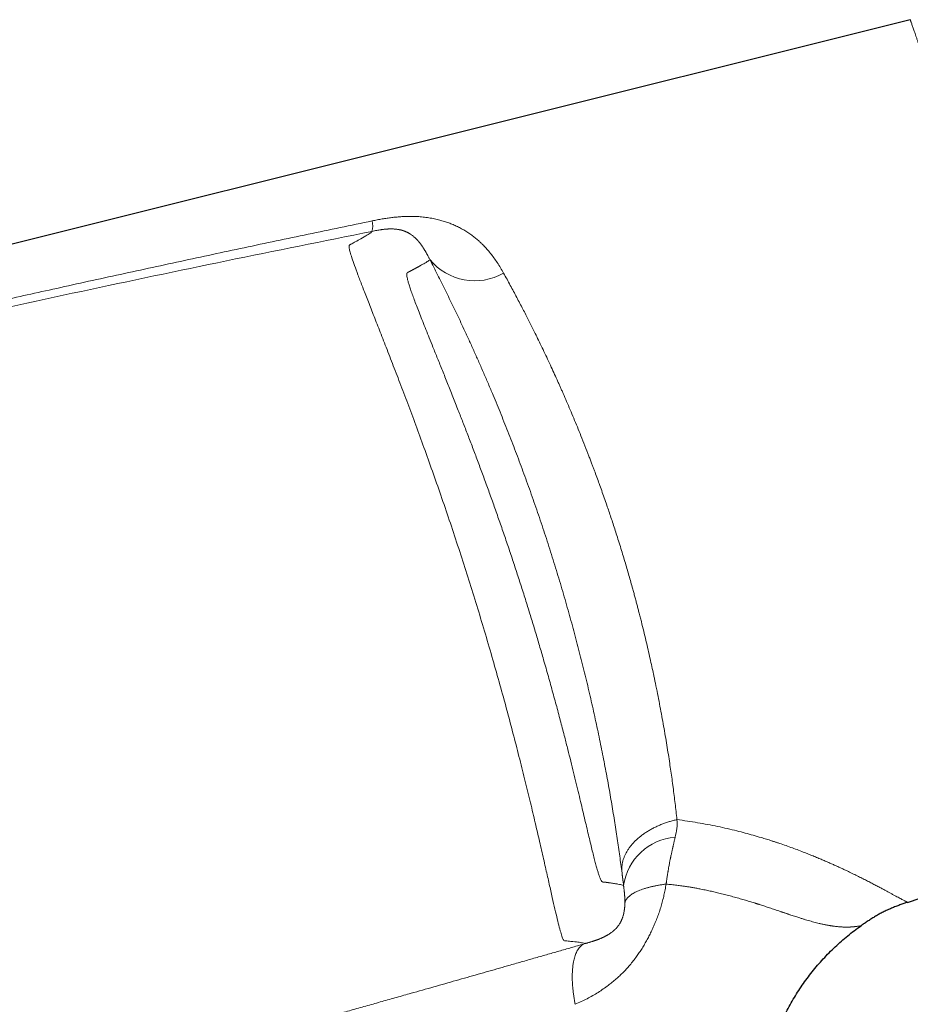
# Model space of a CAD drawing. Header units: millimetres. Extents: x 8 to 1267, y 12 to 683.
# Tile 47 of 50: x 931 to 981, y 617 to 672. Entities that reach past the tile are written whole.
import ezdxf

# ---------------------------------------------------------------- set-up
doc = ezdxf.new("R2010")
doc.units = ezdxf.units.MM

msp = doc.modelspace()

# ---------------------------------------------------------------- linework, layer by layer
at = {"color": 7, "linetype": 'Continuous', "lineweight": 30}
for p, q in [((981.077, 671.873), (910.682, 654.295)), ((980.921, 622.736), (996.147, 627.809)), ((978.3, 621.405), (978.331, 621.427))]:
    msp.add_line(p, q, dxfattribs=at)
at = {"color": 252, "linetype": 'Continuous', "lineweight": 0}
for p, q in [((951.09, 660.079), (951.082, 660.072)), ((962.943, 620.455), (962.958, 620.449))]:
    msp.add_line(p, q, dxfattribs=at)
for centre, radius, start, end in [((950.098, 660.403), 1.038, 342.3597, 15.1077), ((956.82, 660.589), 3.251, 219.6299, 299.5923), ((965.456, 627.136), 2.631, 342.8634, 4.454), ((968.214, 623.233), 3.138, 94.4469, 172.0124)]:
    msp.add_arc(centre, radius, start, end, dxfattribs=at)
for points, knots in [([(996.147, 627.809), (996.147, 627.809), (996.146, 627.81), (996.145, 627.813), (996.143, 627.82), (996.14, 627.83), (996.135, 627.844), (996.129, 627.862), (996.121, 627.885), (996.112, 627.913), (996.101, 627.945), (996.088, 627.983), (996.072, 628.028), (996.054, 628.08), (996.034, 628.14), (996.011, 628.209), (995.984, 628.287), (995.954, 628.376), (995.92, 628.475), (995.882, 628.586), (995.842, 628.704), (995.799, 628.829), (995.755, 628.96), (995.712, 629.085), (995.672, 629.203), (995.645, 629.281), (995.627, 629.334), (995.619, 629.359), (995.61, 629.384), (995.601, 629.409), (995.592, 629.435), (995.584, 629.461), (995.553, 629.55), (995.501, 629.704), (995.423, 629.933), (995.342, 630.169), (995.259, 630.412), (995.174, 630.661), (995.09, 630.909), (995.005, 631.156), (994.922, 631.4), (994.838, 631.646), (994.754, 631.893), (994.67, 632.141), (994.585, 632.388), (994.502, 632.633), (994.418, 632.878), (994.336, 633.119), (994.252, 633.366), (994.166, 633.616), (994.083, 633.861), (994.026, 634.027), (993.996, 634.115), (993.989, 634.136), (993.982, 634.157), (993.975, 634.178), (993.968, 634.199), (993.96, 634.22), (993.953, 634.241), (993.902, 634.392), (993.805, 634.676), (993.66, 635.1), (993.513, 635.53), (993.364, 635.967), (993.215, 636.405), (993.064, 636.846), (992.913, 637.288), (992.762, 637.733), (992.609, 638.18), (992.455, 638.629), (992.301, 639.08), (992.147, 639.532), (991.999, 639.966), (991.857, 640.383), (991.757, 640.675), (991.694, 640.86), (991.667, 640.938), (991.641, 641.016), (991.614, 641.094), (991.587, 641.172), (991.561, 641.25), (991.534, 641.328), (991.457, 641.555), (991.327, 641.934), (991.146, 642.466), (990.963, 643), (990.781, 643.535), (990.599, 644.068), (990.419, 644.597), (990.239, 645.123), (990.06, 645.648), (989.881, 646.172), (989.703, 646.693), (989.526, 647.213), (989.349, 647.729), (989.18, 648.222), (989.02, 648.691), (988.873, 649.12), (988.758, 649.455), (988.692, 649.648), (988.668, 649.718), (988.661, 649.737), (988.655, 649.756), (988.648, 649.775), (988.642, 649.794), (988.635, 649.813), (988.619, 649.86), (988.591, 649.94), (988.551, 650.058), (988.506, 650.19), (988.456, 650.336), (988.401, 650.496), (988.341, 650.671), (988.278, 650.856), (988.212, 651.051), (988.142, 651.255), (988.068, 651.472), (987.989, 651.703), (987.905, 651.947), (987.818, 652.204), (987.728, 652.466), (987.636, 652.734), (987.544, 653.005), (987.447, 653.287), (987.347, 653.581), (987.242, 653.886), (987.134, 654.202), (987.022, 654.53), (986.906, 654.869), (986.786, 655.218), (986.663, 655.579), (986.535, 655.95), (986.41, 656.316), (986.287, 656.676), (986.166, 657.029), (986.057, 657.346), (985.961, 657.628), (985.88, 657.863), (985.825, 658.025), (985.794, 658.114), (985.786, 658.139), (985.778, 658.163), (985.769, 658.188), (985.761, 658.213), (985.752, 658.238), (985.691, 658.416), (985.578, 658.747), (985.413, 659.227), (985.25, 659.704), (985.087, 660.179), (984.927, 660.646), (984.769, 661.107), (984.614, 661.56), (984.46, 662.009), (984.307, 662.455), (984.155, 662.898), (984.005, 663.337), (983.857, 663.769), (983.711, 664.193), (983.569, 664.61), (983.429, 665.017), (983.292, 665.417), (983.158, 665.808), (983.027, 666.189), (982.9, 666.56), (982.777, 666.92), (982.658, 667.268), (982.542, 667.604), (982.431, 667.928), (982.32, 668.252), (982.209, 668.575), (982.1, 668.894), (981.996, 669.196), (981.902, 669.471), (981.816, 669.72), (981.757, 669.89), (981.719, 670.001), (981.7, 670.057), (981.681, 670.112), (981.662, 670.166), (981.644, 670.22), (981.61, 670.319), (981.561, 670.459), (981.501, 670.634), (981.444, 670.799), (981.391, 670.954), (981.342, 671.097), (981.297, 671.228), (981.256, 671.347), (981.219, 671.454), (981.185, 671.556), (981.153, 671.649), (981.125, 671.731), (981.103, 671.794), (981.088, 671.839), (981.078, 671.868), (981.077, 671.871), (981.077, 671.873)], [0, 0, 0, 0, 0.003157, 0.006525, 0.010107, 0.013904, 0.01792, 0.022157, 0.026619, 0.030907, 0.035389, 0.040066, 0.04494, 0.050014, 0.055291, 0.060771, 0.066458, 0.072354, 0.078461, 0.084781, 0.091315, 0.097245, 0.103343, 0.109611, 0.113841, 0.118146, 0.119123, 0.120103, 0.121088, 0.122076, 0.123067, 0.124063, 0.125062, 0.133133, 0.141054, 0.148821, 0.156429, 0.163874, 0.171152, 0.177858, 0.184411, 0.190807, 0.197045, 0.203121, 0.209036, 0.214786, 0.22037, 0.225788, 0.231037, 0.236616, 0.24199, 0.246548, 0.246987, 0.247424, 0.24786, 0.248294, 0.248727, 0.249158, 0.249588, 0.250016, 0.258418, 0.266754, 0.275021, 0.283218, 0.291342, 0.299247, 0.307077, 0.31483, 0.322505, 0.330099, 0.337611, 0.345041, 0.352386, 0.35878, 0.365108, 0.366343, 0.367575, 0.368805, 0.370033, 0.371257, 0.372479, 0.373699, 0.374916, 0.383156, 0.391351, 0.399498, 0.407596, 0.415642, 0.423492, 0.431288, 0.439029, 0.446712, 0.454337, 0.461902, 0.469406, 0.476846, 0.483341, 0.489786, 0.495415, 0.497879, 0.498156, 0.498432, 0.498707, 0.498983, 0.499259, 0.499535, 0.49981, 0.501307, 0.503006, 0.504909, 0.507017, 0.509332, 0.511855, 0.514589, 0.517355, 0.52031, 0.523457, 0.526798, 0.530333, 0.534066, 0.537998, 0.54178, 0.545732, 0.549858, 0.554158, 0.558634, 0.563288, 0.568122, 0.573137, 0.578335, 0.583718, 0.589287, 0.595044, 0.600267, 0.605637, 0.611156, 0.61488, 0.618669, 0.622057, 0.62244, 0.622824, 0.623209, 0.623595, 0.623981, 0.624367, 0.624755, 0.632337, 0.639963, 0.647631, 0.655339, 0.663085, 0.670728, 0.678405, 0.686114, 0.693852, 0.701777, 0.709728, 0.717703, 0.7257, 0.733716, 0.741748, 0.749795, 0.757904, 0.766011, 0.774113, 0.782208, 0.790293, 0.798365, 0.806423, 0.814462, 0.823443, 0.832395, 0.841314, 0.850199, 0.857985, 0.86574, 0.867765, 0.869788, 0.871809, 0.873827, 0.875843, 0.877856, 0.885208, 0.892617, 0.90008, 0.907594, 0.915155, 0.922624, 0.930131, 0.937675, 0.945251, 0.954308, 0.9634, 0.972521, 0.981665, 0.990827, 1, 1, 1, 1]), ([(910.707, 651.688), (911.782, 651.943), (913.933, 652.453), (917.16, 653.208), (920.388, 653.956), (923.616, 654.696), (926.846, 655.428), (930.077, 656.153), (933.416, 656.893), (936.864, 657.649), (940.421, 658.42), (943.98, 659.181), (947.539, 659.933), (949.913, 660.427), (951.1, 660.674)], [0, 0, 0, 0, 0.080067, 0.160117, 0.240153, 0.320176, 0.400187, 0.480188, 0.56018, 0.648161, 0.736134, 0.824097, 0.912053, 1, 1, 1, 1]), ([(951.1, 660.674), (951.195, 660.693), (951.381, 660.731), (951.658, 660.78), (951.927, 660.822), (952.189, 660.857), (952.43, 660.883), (952.651, 660.902), (952.853, 660.915), (953.05, 660.922), (953.242, 660.925), (953.43, 660.922), (953.607, 660.914), (953.776, 660.902), (953.939, 660.887), (954.1, 660.867), (954.261, 660.844), (954.421, 660.816), (954.579, 660.785), (954.727, 660.751), (954.865, 660.717), (954.992, 660.681), (955.117, 660.644), (955.242, 660.603), (955.365, 660.56), (955.488, 660.513), (955.609, 660.464), (955.771, 660.394), (955.971, 660.298), (956.204, 660.17), (956.431, 660.031), (956.642, 659.885), (956.838, 659.734), (956.975, 659.618), (957.066, 659.537), (957.113, 659.494), (957.159, 659.451), (957.205, 659.407), (957.251, 659.362), (957.351, 659.261), (957.502, 659.099), (957.698, 658.865), (957.889, 658.615), (958.074, 658.348), (958.254, 658.064), (958.368, 657.864), (958.425, 657.762)], [0, 0, 0, 0, 0.027834, 0.054927, 0.081319, 0.107054, 0.13218, 0.15269, 0.172842, 0.192669, 0.212206, 0.231487, 0.250549, 0.267905, 0.285403, 0.303062, 0.320901, 0.338938, 0.357192, 0.375679, 0.390939, 0.406297, 0.421761, 0.437338, 0.453039, 0.468869, 0.484837, 0.50095, 0.53417, 0.567803, 0.601907, 0.636538, 0.667492, 0.698928, 0.707246, 0.715599, 0.723988, 0.732415, 0.740878, 0.74938, 0.788485, 0.82861, 0.869794, 0.912069, 0.955464, 1, 1, 1, 1]), ([(910.701, 651.314), (913.387, 651.941), (918.759, 653.194), (926.828, 655.003), (934.906, 656.758), (942.991, 658.459), (948.389, 659.546), (951.088, 660.089)], [0, 0, 0, 0, 0.200035, 0.400028, 0.60001, 0.799997, 1, 1, 1, 1]), ([(962.961, 620.439), (962.924, 620.452), (962.85, 620.479), (962.58, 620.52), (962.282, 620.558), (962.024, 620.576), (961.901, 620.601), (961.803, 620.59), (961.755, 620.625), (961.691, 620.777), (961.605, 621.054), (961.504, 621.436), (961.385, 621.923), (961.249, 622.5), (961.096, 623.173), (960.924, 623.939), (960.73, 624.797), (960.516, 625.74), (960.28, 626.758), (960.024, 627.846), (959.746, 629.002), (959.444, 630.223), (959.12, 631.496), (958.776, 632.809), (958.412, 634.158), (958.027, 635.54), (957.623, 636.948), (957.202, 638.368), (956.768, 639.79), (956.322, 641.208), (955.865, 642.621), (955.399, 644.023), (954.928, 645.402), (954.456, 646.749), (953.989, 648.053), (953.529, 649.309), (953.08, 650.513), (952.645, 651.661), (952.227, 652.749), (951.831, 653.769), (951.46, 654.715), (951.12, 655.582), (950.812, 656.368), (950.539, 657.071), (950.306, 657.684), (950.116, 658.202), (949.97, 658.625), (949.874, 658.935), (949.823, 659.147), (949.807, 659.276), (949.826, 659.329), (949.876, 659.352), (949.923, 659.375), (950.023, 659.429), (950.218, 659.537), (950.532, 659.71), (950.836, 659.888), (951.05, 660.03), (951.075, 660.069), (951.088, 660.089)], [0, 0, 0, 0, 0.079317, 0.158649, 0.237992, 0.262987, 0.28796, 0.295848, 0.304632, 0.313783, 0.322846, 0.331935, 0.340601, 0.349275, 0.357896, 0.366514, 0.37517, 0.383859, 0.392505, 0.401121, 0.409764, 0.41846, 0.427155, 0.435788, 0.44441, 0.453066, 0.461767, 0.470459, 0.479087, 0.487696, 0.496359, 0.505049, 0.513752, 0.52246, 0.531144, 0.539768, 0.548365, 0.557004, 0.565696, 0.574361, 0.582956, 0.591552, 0.600226, 0.608927, 0.617563, 0.626151, 0.634781, 0.643451, 0.650694, 0.657932, 0.664938, 0.671297, 0.677434, 0.683571, 0.712603, 0.76443, 0.842955, 0.92148, 1, 1, 1, 1]), ([(951.088, 660.089), (951.136, 660.098), (951.227, 660.116), (951.357, 660.141), (951.474, 660.161), (951.563, 660.175), (951.622, 660.184), (951.659, 660.189), (951.698, 660.195), (951.746, 660.201), (951.796, 660.206), (951.846, 660.211), (951.884, 660.214), (951.914, 660.217), (951.938, 660.218), (951.964, 660.22), (952.008, 660.222), (952.07, 660.225), (952.137, 660.226), (952.197, 660.225), (952.248, 660.224), (952.298, 660.222), (952.361, 660.218), (952.434, 660.211), (952.511, 660.201), (952.562, 660.193), (952.589, 660.188), (952.597, 660.186), (952.605, 660.185), (952.613, 660.183), (952.62, 660.182), (952.628, 660.18), (952.638, 660.178), (952.652, 660.175), (952.672, 660.171), (952.697, 660.165), (952.726, 660.158), (952.753, 660.151), (952.778, 660.144), (952.799, 660.138), (952.821, 660.131), (952.841, 660.125), (952.857, 660.119), (952.872, 660.114), (952.893, 660.106), (952.92, 660.096), (952.952, 660.083), (952.982, 660.07), (953.01, 660.058), (953.038, 660.044), (953.07, 660.029), (953.107, 660.009), (953.144, 659.989), (953.179, 659.968), (953.211, 659.948), (953.232, 659.935), (953.245, 659.926), (953.25, 659.923), (953.255, 659.92), (953.261, 659.916), (953.265, 659.913), (953.27, 659.909), (953.275, 659.906), (953.299, 659.89), (953.341, 659.86), (953.397, 659.815), (953.449, 659.771), (953.495, 659.729), (953.537, 659.689), (953.574, 659.652), (953.605, 659.619), (953.63, 659.592), (953.65, 659.569), (953.663, 659.555), (953.669, 659.548), (953.671, 659.546), (953.672, 659.544), (953.674, 659.542), (953.677, 659.539), (953.689, 659.524), (953.71, 659.5), (953.736, 659.467), (953.76, 659.438), (953.779, 659.413), (953.796, 659.391), (953.81, 659.373), (953.819, 659.361), (953.825, 659.352), (953.83, 659.345), (953.837, 659.335), (953.844, 659.326), (953.868, 659.291), (953.894, 659.255), (953.92, 659.215), (953.929, 659.202), (953.937, 659.189), (953.946, 659.175), (953.955, 659.161), (953.964, 659.148), (953.973, 659.133), (953.984, 659.115), (953.998, 659.093), (954.016, 659.064), (954.039, 659.026), (954.063, 658.984), (954.087, 658.943), (954.109, 658.904), (954.129, 658.868), (954.148, 658.834), (954.166, 658.8), (954.188, 658.759), (954.214, 658.711), (954.244, 658.655), (954.278, 658.589), (954.303, 658.541), (954.316, 658.516)], [0, 0, 0, 0, 0.018692, 0.03547, 0.05061, 0.064395, 0.070211, 0.074273, 0.079172, 0.085662, 0.093655, 0.099688, 0.106377, 0.109575, 0.112819, 0.116593, 0.120887, 0.132579, 0.145047, 0.153769, 0.162835, 0.172265, 0.182076, 0.199466, 0.218055, 0.235498, 0.237523, 0.239561, 0.241613, 0.24368, 0.24576, 0.247854, 0.249962, 0.254072, 0.259641, 0.266701, 0.275288, 0.285444, 0.29185, 0.298775, 0.306228, 0.313537, 0.318704, 0.323833, 0.328922, 0.34146, 0.353718, 0.365677, 0.376928, 0.38729, 0.401762, 0.417943, 0.435848, 0.453147, 0.467398, 0.480806, 0.483339, 0.485838, 0.488304, 0.490737, 0.493136, 0.495501, 0.497832, 0.500128, 0.530386, 0.558505, 0.584398, 0.607999, 0.62926, 0.648141, 0.664618, 0.67688, 0.687329, 0.69502, 0.695922, 0.696801, 0.697655, 0.698485, 0.69929, 0.70213, 0.717364, 0.730869, 0.74264, 0.752666, 0.760938, 0.768182, 0.773146, 0.774518, 0.77795, 0.781385, 0.784825, 0.788268, 0.819204, 0.823654, 0.828112, 0.832579, 0.837054, 0.841538, 0.846031, 0.850185, 0.855631, 0.862356, 0.870377, 0.882157, 0.894995, 0.904921, 0.914949, 0.925095, 0.931927, 0.93964, 0.949184, 0.959898, 0.971864, 0.985185, 1, 1, 1, 1]), ([(954.316, 658.516), (954.301, 658.501), (954.27, 658.472), (954.173, 658.405), (954.054, 658.332), (953.924, 658.255), (953.828, 658.202), (953.761, 658.164), (953.729, 658.147), (953.696, 658.129), (953.662, 658.11), (953.627, 658.091), (953.592, 658.072), (953.551, 658.05), (953.503, 658.024), (953.462, 658.003), (953.435, 657.988), (953.422, 657.981), (953.408, 657.974), (953.395, 657.967), (953.38, 657.959), (953.365, 657.951), (953.343, 657.939), (953.319, 657.926), (953.291, 657.911), (953.265, 657.897), (953.241, 657.884), (953.22, 657.873), (953.205, 657.865), (953.196, 657.86), (953.191, 657.858), (953.187, 657.855), (953.182, 657.853), (953.178, 657.851), (953.173, 657.848), (953.168, 657.845), (953.16, 657.842), (953.151, 657.837), (953.139, 657.831), (953.127, 657.825), (953.113, 657.818), (953.099, 657.811), (953.085, 657.803), (953.072, 657.795), (953.061, 657.786), (953.05, 657.775), (953.042, 657.758), (953.035, 657.734), (953.032, 657.704), (953.032, 657.669), (953.035, 657.628), (953.044, 657.558), (953.066, 657.445), (953.112, 657.268), (953.176, 657.055), (953.258, 656.808), (953.356, 656.528), (953.472, 656.215), (953.603, 655.869), (953.751, 655.488), (953.915, 655.075), (954.092, 654.631), (954.283, 654.157), (954.499, 653.621), (954.743, 653.018), (955.015, 652.343), (955.3, 651.633), (955.595, 650.891), (955.883, 650.163), (956.16, 649.453), (956.426, 648.766), (956.697, 648.058), (956.97, 647.332), (957.246, 646.591), (957.523, 645.835), (957.801, 645.066), (958.077, 644.287), (958.351, 643.499), (958.624, 642.705), (958.892, 641.906), (959.156, 641.107), (959.415, 640.306), (959.669, 639.505), (959.917, 638.707), (960.159, 637.913), (960.394, 637.126), (960.637, 636.294), (960.886, 635.422), (961.139, 634.515), (961.381, 633.627), (961.61, 632.762), (961.816, 631.971), (962, 631.249), (962.165, 630.593), (962.321, 629.96), (962.47, 629.351), (962.61, 628.768), (962.743, 628.212), (962.869, 627.684), (962.987, 627.185), (963.097, 626.717), (963.201, 626.281), (963.298, 625.879), (963.388, 625.512), (963.472, 625.18), (963.549, 624.885), (963.62, 624.626), (963.685, 624.405), (963.744, 624.221), (963.794, 624.085), (963.836, 623.989), (963.864, 623.939), (963.884, 623.913), (963.894, 623.901), (963.901, 623.895), (963.904, 623.892), (963.907, 623.889), (963.91, 623.887), (963.914, 623.884), (963.917, 623.882), (963.922, 623.878), (963.929, 623.875), (963.938, 623.871), (963.948, 623.868), (963.961, 623.866), (963.977, 623.863), (963.995, 623.861), (964.009, 623.86), (964.019, 623.86), (964.022, 623.86), (964.024, 623.86), (964.026, 623.86), (964.029, 623.859), (964.033, 623.859), (964.04, 623.859), (964.048, 623.859), (964.057, 623.858), (964.065, 623.858), (964.071, 623.858), (964.075, 623.858), (964.078, 623.857), (964.082, 623.857), (964.088, 623.857), (964.098, 623.856), (964.109, 623.854), (964.118, 623.853), (964.127, 623.851), (964.134, 623.85), (964.139, 623.848), (964.142, 623.848), (964.146, 623.847), (964.149, 623.846), (964.152, 623.845), (964.154, 623.845), (964.156, 623.844), (964.159, 623.844), (964.163, 623.843), (964.168, 623.843), (964.173, 623.842), (964.179, 623.841), (964.186, 623.841), (964.202, 623.839), (964.226, 623.836), (964.258, 623.832), (964.288, 623.828), (964.318, 623.824), (964.346, 623.82), (964.449, 623.806), (964.611, 623.783), (964.8, 623.751), (964.946, 623.721), (965.053, 623.694), (965.089, 623.677), (965.107, 623.669)], [0, 0, 0, 0, 0.046243, 0.092381, 0.138415, 0.168741, 0.199022, 0.205813, 0.212603, 0.21939, 0.226175, 0.232957, 0.239738, 0.246516, 0.255909, 0.265589, 0.267802, 0.270029, 0.27227, 0.274526, 0.276796, 0.279546, 0.282409, 0.287175, 0.291633, 0.295781, 0.299622, 0.302746, 0.305631, 0.306347, 0.307047, 0.30773, 0.308397, 0.309047, 0.309681, 0.310517, 0.311623, 0.313, 0.314647, 0.316565, 0.318648, 0.320535, 0.322836, 0.324794, 0.326412, 0.328194, 0.330313, 0.33242, 0.334515, 0.336599, 0.338672, 0.340736, 0.345902, 0.35108, 0.356283, 0.361477, 0.36666, 0.371844, 0.377005, 0.382202, 0.387448, 0.392661, 0.397892, 0.403154, 0.409454, 0.415753, 0.422071, 0.428367, 0.43464, 0.439872, 0.445135, 0.450442, 0.455748, 0.461065, 0.466403, 0.471759, 0.477103, 0.482444, 0.487823, 0.493168, 0.49849, 0.503813, 0.509141, 0.514484, 0.519796, 0.525104, 0.530419, 0.536783, 0.543129, 0.549484, 0.55582, 0.562133, 0.567387, 0.572641, 0.577908, 0.583153, 0.588389, 0.593628, 0.598869, 0.604091, 0.609306, 0.614546, 0.619759, 0.624958, 0.630173, 0.635358, 0.640526, 0.645689, 0.650858, 0.656047, 0.660214, 0.664193, 0.665955, 0.667853, 0.668298, 0.668749, 0.669208, 0.669673, 0.670146, 0.670625, 0.671111, 0.672236, 0.673614, 0.675247, 0.677133, 0.679686, 0.682593, 0.685854, 0.686773, 0.687273, 0.68744, 0.687691, 0.688024, 0.688922, 0.690141, 0.691427, 0.692945, 0.694693, 0.695426, 0.695998, 0.696556, 0.697102, 0.697636, 0.699862, 0.701836, 0.703325, 0.704779, 0.706229, 0.706798, 0.707366, 0.707934, 0.708501, 0.709068, 0.709368, 0.709731, 0.710237, 0.710885, 0.711677, 0.712611, 0.713688, 0.714908, 0.716172, 0.722105, 0.727913, 0.733596, 0.739155, 0.744588, 0.749896, 0.79994, 0.849969, 0.899987, 0.949996, 1, 1, 1, 1]), ([(954.316, 658.516), (954.387, 658.377), (954.53, 658.101), (954.746, 657.676), (954.963, 657.245), (955.181, 656.806), (955.398, 656.363), (955.616, 655.915), (955.832, 655.463), (956.05, 655.003), (956.282, 654.504), (956.529, 653.967), (956.791, 653.389), (957.052, 652.801), (957.314, 652.204), (957.575, 651.597), (957.823, 651.009), (958.058, 650.443), (958.28, 649.901), (958.499, 649.355), (958.717, 648.806), (958.931, 648.255), (959.142, 647.705), (959.349, 647.153), (959.555, 646.597), (959.76, 646.033), (959.964, 645.461), (960.167, 644.882), (960.367, 644.302), (960.563, 643.718), (960.757, 643.133), (960.948, 642.544), (961.135, 641.955), (961.318, 641.365), (961.498, 640.775), (961.674, 640.185), (961.846, 639.594), (962.014, 639.007), (962.177, 638.422), (962.336, 637.841), (962.49, 637.262), (962.641, 636.682), (962.789, 636.102), (962.933, 635.521), (963.073, 634.942), (963.209, 634.366), (963.342, 633.792), (963.47, 633.22), (963.593, 632.652), (963.713, 632.089), (963.828, 631.531), (963.939, 630.979), (964.045, 630.432), (964.147, 629.894), (964.244, 629.364), (964.337, 628.842), (964.427, 628.325), (964.513, 627.809), (964.596, 627.297), (964.676, 626.789), (964.752, 626.289), (964.824, 625.797), (964.892, 625.314), (964.958, 624.838), (964.998, 624.528), (965.018, 624.373)], [0, 0, 0, 0, 0.015846, 0.03163, 0.047359, 0.063041, 0.078683, 0.094014, 0.109321, 0.124611, 0.14, 0.158302, 0.176591, 0.194881, 0.213185, 0.231514, 0.249881, 0.265703, 0.281469, 0.297187, 0.312866, 0.328514, 0.34386, 0.359192, 0.374518, 0.389939, 0.405648, 0.421334, 0.437008, 0.452676, 0.468349, 0.484035, 0.499742, 0.515391, 0.531031, 0.546671, 0.562319, 0.577984, 0.593396, 0.608841, 0.624328, 0.639665, 0.6553, 0.670933, 0.686573, 0.702228, 0.717905, 0.733614, 0.749362, 0.765053, 0.780723, 0.796381, 0.812035, 0.827692, 0.84308, 0.858487, 0.87392, 0.889461, 0.905288, 0.92109, 0.936875, 0.95265, 0.968424, 0.984204, 1, 1, 1, 1]), ([(958.425, 657.762), (958.488, 657.649), (958.611, 657.426), (958.795, 657.088), (958.976, 656.751), (959.154, 656.417), (959.328, 656.086), (959.495, 655.765), (959.656, 655.454), (959.809, 655.153), (959.96, 654.854), (960.112, 654.549), (960.282, 654.207), (960.469, 653.823), (960.672, 653.402), (960.876, 652.97), (961.074, 652.545), (961.266, 652.129), (961.402, 651.828), (961.491, 651.629), (961.532, 651.536), (961.574, 651.443), (961.616, 651.349), (961.657, 651.255), (961.699, 651.16), (961.792, 650.949), (961.937, 650.616), (962.134, 650.157), (962.332, 649.685), (962.532, 649.202), (962.739, 648.69), (962.955, 648.149), (963.116, 647.733), (963.219, 647.466), (963.263, 647.352), (963.305, 647.241), (963.344, 647.138), (963.38, 647.042), (963.414, 646.951), (963.449, 646.858), (963.516, 646.678), (963.616, 646.407), (963.75, 646.039), (963.888, 645.656), (964.029, 645.256), (964.163, 644.872), (964.288, 644.506), (964.405, 644.16), (964.523, 643.804), (964.642, 643.44), (964.767, 643.052), (964.895, 642.646), (965.023, 642.228), (965.146, 641.821), (965.264, 641.423), (965.376, 641.035), (965.484, 640.658), (965.576, 640.328), (965.654, 640.044), (965.72, 639.804), (965.783, 639.569), (965.844, 639.339), (965.903, 639.115), (965.964, 638.879), (966.029, 638.628), (966.118, 638.274), (966.226, 637.835), (966.351, 637.315), (966.47, 636.804), (966.58, 636.321), (966.68, 635.867), (966.75, 635.543), (966.796, 635.328), (966.819, 635.218), (966.842, 635.108), (966.865, 634.999), (966.887, 634.89), (966.942, 634.626), (967.025, 634.21), (967.135, 633.646), (967.238, 633.09), (967.337, 632.544), (967.43, 632.008), (967.517, 631.482), (967.599, 630.971), (967.673, 630.488), (967.741, 630.028), (967.804, 629.582), (967.865, 629.135), (967.923, 628.686), (967.978, 628.236), (968.031, 627.786), (968.063, 627.49), (968.079, 627.341)], [0, 0, 0, 0, 0.014504, 0.028673, 0.042506, 0.056003, 0.069163, 0.081988, 0.093773, 0.10526, 0.11645, 0.127559, 0.139383, 0.154294, 0.169387, 0.184667, 0.200129, 0.213883, 0.227771, 0.230907, 0.23405, 0.237199, 0.240354, 0.243516, 0.246685, 0.249859, 0.26471, 0.279811, 0.295157, 0.310741, 0.326558, 0.344218, 0.362143, 0.365694, 0.369256, 0.372827, 0.376064, 0.378869, 0.381708, 0.384582, 0.38749, 0.39835, 0.409656, 0.421402, 0.433582, 0.446188, 0.456388, 0.466844, 0.477551, 0.488505, 0.499703, 0.51249, 0.524962, 0.537135, 0.549004, 0.560564, 0.571811, 0.58274, 0.590068, 0.597243, 0.604263, 0.611127, 0.617835, 0.624385, 0.632355, 0.640363, 0.656239, 0.671926, 0.687417, 0.702709, 0.715995, 0.72912, 0.73253, 0.735929, 0.739316, 0.742692, 0.746057, 0.749409, 0.767271, 0.785022, 0.802658, 0.820172, 0.837558, 0.854811, 0.871931, 0.888492, 0.903568, 0.918931, 0.934579, 0.950512, 0.966728, 0.983225, 1, 1, 1, 1]), ([(965.018, 624.373), (965.014, 624.42), (965.005, 624.516), (965.007, 624.661), (965.021, 624.81), (965.048, 624.962), (965.089, 625.115), (965.145, 625.27), (965.214, 625.424), (965.298, 625.579), (965.397, 625.731), (965.509, 625.882), (965.635, 626.029), (965.773, 626.171), (965.924, 626.309), (966.087, 626.442), (966.259, 626.568), (966.441, 626.686), (966.631, 626.798), (966.827, 626.901), (967.029, 626.996), (967.235, 627.082), (967.444, 627.16), (967.655, 627.229), (967.867, 627.29), (968.009, 627.324), (968.079, 627.341)], [0, 0, 0, 0, 0.038645, 0.078021, 0.118086, 0.158792, 0.200085, 0.241906, 0.28419, 0.326868, 0.369867, 0.413109, 0.456515, 0.500004, 0.543492, 0.586898, 0.63014, 0.673138, 0.715816, 0.758099, 0.79992, 0.841212, 0.881917, 0.921981, 0.961356, 1, 1, 1, 1]), ([(968.079, 627.341), (968.273, 627.315), (968.66, 627.263), (969.23, 627.172), (969.791, 627.072), (970.343, 626.962), (970.885, 626.843), (971.397, 626.72), (971.879, 626.596), (972.332, 626.471), (972.727, 626.356), (973.066, 626.253), (973.282, 626.185), (973.426, 626.138), (973.5, 626.114), (973.574, 626.09), (973.647, 626.066), (973.721, 626.041), (973.891, 625.984), (974.156, 625.893), (974.511, 625.766), (974.86, 625.636), (975.179, 625.513), (975.468, 625.397), (975.73, 625.291), (975.984, 625.186), (976.22, 625.086), (976.438, 624.992), (976.643, 624.902), (976.843, 624.813), (977.039, 624.725), (977.23, 624.637), (977.416, 624.551), (977.597, 624.465), (977.81, 624.363), (978.053, 624.245), (978.32, 624.111), (978.577, 623.982), (978.822, 623.855), (979.055, 623.734), (979.27, 623.621), (979.468, 623.516), (979.65, 623.419), (979.82, 623.327), (979.979, 623.241), (980.128, 623.16), (980.267, 623.085), (980.395, 623.016), (980.509, 622.954), (980.609, 622.901), (980.696, 622.855), (980.767, 622.817), (980.824, 622.787), (980.867, 622.764), (980.898, 622.748), (980.917, 622.738), (980.919, 622.737), (980.921, 622.736)], [0, 0, 0, 0, 0.025723, 0.051369, 0.076961, 0.102524, 0.128079, 0.153647, 0.176175, 0.198743, 0.221365, 0.23633, 0.251328, 0.255262, 0.259198, 0.263137, 0.267078, 0.271022, 0.274968, 0.294671, 0.314526, 0.334543, 0.354727, 0.370708, 0.3868, 0.403004, 0.418453, 0.432195, 0.445907, 0.45959, 0.473246, 0.486875, 0.500479, 0.514059, 0.527616, 0.549794, 0.572099, 0.594535, 0.617102, 0.639803, 0.662347, 0.683473, 0.7046, 0.725727, 0.746857, 0.767989, 0.790133, 0.812167, 0.834094, 0.855916, 0.877637, 0.899259, 0.91956, 0.93978, 0.959924, 0.979996, 1, 1, 1, 1]), ([(967.971, 626.361), (967.96, 626.307), (967.938, 626.196), (967.903, 626.034), (967.877, 625.918), (967.862, 625.852), (967.858, 625.832), (967.853, 625.811), (967.848, 625.791), (967.844, 625.77), (967.837, 625.739), (967.827, 625.695), (967.812, 625.632), (967.795, 625.555), (967.776, 625.47), (967.756, 625.378), (967.74, 625.305), (967.729, 625.253), (967.723, 625.225), (967.717, 625.196), (967.711, 625.166), (967.705, 625.136), (967.689, 625.055), (967.663, 624.924), (967.63, 624.745), (967.606, 624.602), (967.592, 624.517), (967.587, 624.485), (967.585, 624.475), (967.583, 624.465), (967.582, 624.455), (967.58, 624.445), (967.572, 624.395), (967.558, 624.31), (967.54, 624.194), (967.525, 624.091), (967.511, 624.002), (967.5, 623.93), (967.491, 623.874), (967.485, 623.831), (967.48, 623.799), (967.477, 623.777), (967.475, 623.764), (967.474, 623.756), (967.474, 623.753), (967.474, 623.752), (967.474, 623.751), (967.474, 623.751), (967.474, 623.751), (967.474, 623.751), (967.474, 623.751)], [0, 0, 0, 0, 0.068075, 0.13783, 0.200163, 0.208373, 0.216591, 0.224818, 0.233052, 0.241293, 0.249541, 0.269468, 0.294445, 0.324401, 0.359252, 0.393895, 0.432183, 0.442804, 0.453667, 0.464772, 0.476117, 0.4877, 0.499519, 0.567482, 0.637043, 0.699544, 0.727425, 0.731094, 0.734767, 0.738444, 0.742124, 0.745809, 0.749499, 0.797433, 0.840083, 0.877578, 0.910011, 0.93744, 0.956498, 0.972106, 0.984263, 0.991114, 0.996018, 0.998975, 0.999724, 0.999918, 0.999971, 0.999988, 0.999994, 1, 1, 1, 1]), ([(965.018, 624.373), (965.022, 624.348), (965.028, 624.302), (965.036, 624.236), (965.043, 624.179), (965.049, 624.131), (965.054, 624.092), (965.058, 624.062), (965.061, 624.041), (965.063, 624.025), (965.065, 624.01), (965.067, 623.995), (965.068, 623.98), (965.07, 623.964), (965.072, 623.949), (965.074, 623.934), (965.076, 623.92), (965.081, 623.88), (965.088, 623.821), (965.098, 623.742), (965.104, 623.693), (965.107, 623.669)], [0, 0, 0, 0, 0.107429, 0.202023, 0.283784, 0.352711, 0.408805, 0.452067, 0.482496, 0.500093, 0.522312, 0.544315, 0.566105, 0.58768, 0.60904, 0.630186, 0.651118, 0.671836, 0.797165, 0.901936, 1, 1, 1, 1]), ([(967.474, 623.752), (967.457, 623.648), (967.424, 623.442), (967.359, 623.133), (967.283, 622.826), (967.197, 622.519), (967.1, 622.215), (966.993, 621.913), (966.88, 621.626), (966.763, 621.355), (966.645, 621.099), (966.52, 620.847), (966.386, 620.599), (966.246, 620.355), (966.098, 620.116), (965.944, 619.883), (965.778, 619.649), (965.599, 619.417), (965.407, 619.186), (965.204, 618.962), (965.032, 618.786), (964.893, 618.653), (964.792, 618.56), (964.689, 618.468), (964.583, 618.377), (964.476, 618.288), (964.365, 618.2), (964.2, 618.073), (963.975, 617.91), (963.686, 617.719), (963.385, 617.538), (963.071, 617.368), (962.746, 617.206), (962.521, 617.109), (962.408, 617.06)], [0, 0, 0, 0, 0.035997, 0.071857, 0.10769, 0.143646, 0.179489, 0.215192, 0.250888, 0.282328, 0.313538, 0.344618, 0.375667, 0.407091, 0.438276, 0.469328, 0.500352, 0.534036, 0.567881, 0.602016, 0.636564, 0.652242, 0.668038, 0.683961, 0.70002, 0.716226, 0.732586, 0.749111, 0.789144, 0.829772, 0.87109, 0.913184, 0.956131, 1, 1, 1, 1]), ([(965.107, 623.669), (965.109, 623.65), (965.113, 623.613), (965.12, 623.559), (965.126, 623.508), (965.131, 623.458), (965.136, 623.413), (965.14, 623.378), (965.143, 623.348), (965.147, 623.317), (965.15, 623.278), (965.154, 623.238), (965.158, 623.199), (965.16, 623.166), (965.163, 623.137), (965.164, 623.113), (965.166, 623.089), (965.168, 623.064), (965.169, 623.036), (965.171, 623.01), (965.172, 622.984), (965.173, 622.96), (965.175, 622.923), (965.176, 622.876), (965.178, 622.817), (965.178, 622.76), (965.178, 622.707), (965.177, 622.674), (965.177, 622.659)], [0, 0, 0, 0, 0.055927, 0.110111, 0.162645, 0.213619, 0.26312, 0.299711, 0.323342, 0.355222, 0.394889, 0.43977, 0.478187, 0.511471, 0.539905, 0.563713, 0.583353, 0.611046, 0.637733, 0.663457, 0.688255, 0.712165, 0.735221, 0.794471, 0.848079, 0.905207, 0.955678, 1, 1, 1, 1]), ([(967.474, 623.752), (967.41, 623.743), (967.281, 623.726), (967.093, 623.696), (966.909, 623.662), (966.73, 623.624), (966.557, 623.583), (966.39, 623.538), (966.232, 623.489), (966.082, 623.437), (965.942, 623.382), (965.812, 623.324), (965.693, 623.264), (965.586, 623.201), (965.491, 623.137), (965.409, 623.071), (965.339, 623.003), (965.281, 622.935), (965.236, 622.866), (965.204, 622.797), (965.183, 622.728), (965.179, 622.682), (965.177, 622.659)], [0, 0, 0, 0, 0.047793, 0.096253, 0.145323, 0.194939, 0.245033, 0.295531, 0.346359, 0.397436, 0.44868, 0.500008, 0.551337, 0.60258, 0.653656, 0.704482, 0.754979, 0.805071, 0.854685, 0.903752, 0.95221, 1, 1, 1, 1]), ([(978.33, 621.429), (978.329, 621.429), (978.328, 621.429), (978.313, 621.426), (978.288, 621.422), (978.253, 621.416), (978.204, 621.409), (978.142, 621.401), (978.083, 621.394), (978.039, 621.389), (978.016, 621.387), (977.992, 621.384), (977.97, 621.382), (977.949, 621.381), (977.931, 621.379), (977.915, 621.378), (977.902, 621.377), (977.889, 621.376), (977.877, 621.375), (977.867, 621.374), (977.86, 621.373), (977.855, 621.372), (977.846, 621.372), (977.833, 621.37), (977.82, 621.369), (977.806, 621.368), (977.792, 621.367), (977.777, 621.366), (977.76, 621.364), (977.744, 621.363), (977.722, 621.362), (977.695, 621.361), (977.661, 621.359), (977.623, 621.358), (977.583, 621.357), (977.54, 621.357), (977.494, 621.357), (977.445, 621.357), (977.394, 621.359), (977.339, 621.361), (977.235, 621.366), (977.078, 621.378), (976.899, 621.398), (976.783, 621.414), (976.735, 621.421), (976.72, 621.423), (976.706, 621.425), (976.691, 621.427), (976.677, 621.429), (976.652, 621.433), (976.615, 621.439), (976.56, 621.448), (976.496, 621.46), (976.422, 621.473), (976.341, 621.489), (976.252, 621.507), (976.162, 621.527), (976.075, 621.547), (975.972, 621.571), (975.849, 621.601), (975.702, 621.639), (975.552, 621.679), (975.399, 621.722), (975.242, 621.768), (975.083, 621.816), (974.938, 621.861), (974.805, 621.903), (974.685, 621.942), (974.556, 621.985), (974.449, 622.02), (974.365, 622.048), (974.307, 622.068), (974.249, 622.088), (974.186, 622.109), (974.12, 622.131), (974.051, 622.155), (973.982, 622.178), (973.883, 622.212), (973.756, 622.255), (973.602, 622.307), (973.455, 622.357), (973.313, 622.404), (973.178, 622.45), (973.046, 622.493), (972.917, 622.536), (972.792, 622.577), (972.7, 622.606), (972.638, 622.626), (972.603, 622.637), (972.566, 622.649), (972.525, 622.662), (972.478, 622.677), (972.429, 622.692), (972.354, 622.715), (972.25, 622.747), (972.116, 622.788), (971.976, 622.83), (971.829, 622.873), (971.624, 622.933), (971.361, 623.007), (971.042, 623.094), (970.726, 623.176), (970.469, 623.24), (970.272, 623.287), (970.134, 623.319), (969.997, 623.35), (969.862, 623.38), (969.719, 623.41), (969.567, 623.442), (969.385, 623.478), (969.184, 623.516), (968.969, 623.555), (968.762, 623.59), (968.557, 623.623), (968.328, 623.656), (968.067, 623.69), (967.775, 623.723), (967.575, 623.742), (967.474, 623.752)], [0, 0, 0, 0, 0.013261, 0.026952, 0.041128, 0.055846, 0.07113, 0.088608, 0.106795, 0.111677, 0.116609, 0.121375, 0.125557, 0.129519, 0.13326, 0.13579, 0.138207, 0.14051, 0.1427, 0.144776, 0.145252, 0.146205, 0.147691, 0.14971, 0.152263, 0.154263, 0.156501, 0.158978, 0.161695, 0.164651, 0.166859, 0.171929, 0.177308, 0.183082, 0.189177, 0.195593, 0.202333, 0.209397, 0.216789, 0.22451, 0.232561, 0.259915, 0.287457, 0.301099, 0.302889, 0.304679, 0.30647, 0.308262, 0.310055, 0.311442, 0.317067, 0.323217, 0.33101, 0.339518, 0.348745, 0.358694, 0.369372, 0.378672, 0.387197, 0.402423, 0.417653, 0.432882, 0.44811, 0.463334, 0.478551, 0.493759, 0.50418, 0.515163, 0.526709, 0.538821, 0.543734, 0.548735, 0.553824, 0.559001, 0.564791, 0.570736, 0.576565, 0.582277, 0.59541, 0.607878, 0.619679, 0.630809, 0.641266, 0.651048, 0.6612, 0.670501, 0.678948, 0.6816, 0.684155, 0.686612, 0.689665, 0.693128, 0.69664, 0.700202, 0.709322, 0.718753, 0.728493, 0.738545, 0.748908, 0.770372, 0.791206, 0.811405, 0.830967, 0.839541, 0.847986, 0.856302, 0.864488, 0.872545, 0.881927, 0.891631, 0.904687, 0.917124, 0.928941, 0.940228, 0.951907, 0.967544, 0.983574, 1, 1, 1, 1]), ([(965.177, 622.659), (965.176, 622.647), (965.176, 622.621), (965.174, 622.579), (965.171, 622.529), (965.167, 622.474), (965.163, 622.42), (965.157, 622.372), (965.152, 622.332), (965.147, 622.296), (965.143, 622.264), (965.133, 622.205), (965.123, 622.151), (965.111, 622.101), (965.108, 622.087), (965.105, 622.073), (965.101, 622.059), (965.098, 622.045), (965.094, 622.031), (965.086, 622.001), (965.074, 621.959), (965.057, 621.908), (965.043, 621.866), (965.03, 621.833), (965.02, 621.808), (965.01, 621.783), (964.996, 621.75), (964.981, 621.716), (964.966, 621.686), (964.956, 621.665), (964.944, 621.642), (964.931, 621.618), (964.917, 621.593), (964.892, 621.551), (964.857, 621.496), (964.811, 621.432), (964.768, 621.377), (964.725, 621.328), (964.695, 621.294), (964.673, 621.272), (964.662, 621.26), (964.65, 621.249), (964.639, 621.237), (964.627, 621.225), (964.613, 621.212), (964.596, 621.196), (964.574, 621.176), (964.554, 621.158), (964.536, 621.144), (964.523, 621.133), (964.509, 621.121), (964.494, 621.109), (964.478, 621.096), (964.441, 621.067), (964.38, 621.023), (964.297, 620.968), (964.236, 620.931), (964.202, 620.912), (964.193, 620.906), (964.183, 620.901), (964.173, 620.895), (964.163, 620.889), (964.153, 620.884), (964.143, 620.878), (964.131, 620.872), (964.112, 620.862), (964.085, 620.847), (964.056, 620.832), (964.028, 620.819), (964.003, 620.806), (963.976, 620.793), (963.945, 620.779), (963.912, 620.764), (963.875, 620.747), (963.834, 620.73), (963.79, 620.712), (963.745, 620.693), (963.703, 620.677), (963.666, 620.663), (963.634, 620.651), (963.606, 620.641), (963.58, 620.631), (963.553, 620.622), (963.529, 620.614), (963.504, 620.605), (963.478, 620.597), (963.452, 620.588), (963.426, 620.579), (963.394, 620.569), (963.352, 620.556), (963.313, 620.543), (963.281, 620.533), (963.259, 620.527), (963.236, 620.52), (963.211, 620.512), (963.174, 620.501), (963.127, 620.487), (963.074, 620.472), (963.032, 620.46), (963.002, 620.451), (962.982, 620.445), (962.97, 620.442), (962.963, 620.44), (962.961, 620.439), (962.961, 620.439)], [0, 0, 0, 0, 0.010398, 0.023075, 0.037901, 0.054722, 0.073022, 0.086287, 0.098187, 0.10879, 0.11816, 0.126354, 0.16097, 0.164907, 0.168849, 0.172795, 0.176743, 0.180692, 0.184642, 0.188589, 0.205487, 0.219391, 0.230631, 0.239468, 0.2461, 0.250659, 0.259458, 0.272461, 0.277693, 0.283367, 0.289487, 0.296061, 0.303107, 0.31065, 0.331424, 0.351654, 0.3715, 0.388426, 0.406208, 0.411008, 0.415865, 0.420782, 0.425757, 0.430791, 0.435884, 0.443117, 0.452409, 0.463877, 0.469008, 0.474505, 0.480379, 0.486639, 0.493296, 0.500362, 0.533353, 0.568048, 0.59994, 0.603598, 0.60727, 0.610959, 0.614662, 0.618381, 0.622115, 0.625864, 0.629562, 0.636444, 0.64658, 0.66008, 0.668137, 0.677094, 0.686975, 0.697809, 0.709626, 0.72246, 0.73635, 0.751337, 0.767323, 0.781411, 0.793515, 0.803556, 0.811464, 0.820946, 0.828534, 0.836194, 0.843937, 0.851771, 0.859707, 0.867754, 0.875923, 0.888634, 0.904744, 0.910566, 0.916776, 0.923389, 0.930426, 0.937906, 0.955255, 0.970158, 0.982319, 0.989481, 0.994859, 0.998382, 0.999431, 1, 1, 1, 1]), ([(911.013, 606.349), (912.649, 606.764), (915.921, 607.596), (920.824, 608.863), (925.723, 610.145), (930.618, 611.443), (935.508, 612.756), (939.97, 613.97), (944.004, 615.08), (946.678, 615.822), (948.42, 616.309), (949.229, 616.535), (950.038, 616.762), (950.847, 616.989), (951.656, 617.217), (952.465, 617.445), (953.214, 617.657), (953.904, 617.852), (954.531, 618.03), (955.156, 618.207), (955.777, 618.384), (956.391, 618.558), (956.998, 618.731), (957.599, 618.902), (958.197, 619.073), (958.83, 619.254), (959.498, 619.445), (960.198, 619.645), (960.895, 619.845), (961.588, 620.044), (962.278, 620.242), (962.733, 620.373), (962.961, 620.439)], [0, 0, 0, 0, 0.093541, 0.187083, 0.280626, 0.374169, 0.467712, 0.561255, 0.630403, 0.699551, 0.715074, 0.730597, 0.746119, 0.761642, 0.777165, 0.792692, 0.808213, 0.820346, 0.832434, 0.844483, 0.856503, 0.868502, 0.880271, 0.892031, 0.903788, 0.915547, 0.929555, 0.94358, 0.95763, 0.971712, 0.985833, 1, 1, 1, 1]), ([(962.408, 617.06), (962.393, 617.14), (962.363, 617.301), (962.325, 617.543), (962.294, 617.785), (962.271, 618.025), (962.255, 618.263), (962.247, 618.496), (962.247, 618.722), (962.256, 618.939), (962.274, 619.147), (962.3, 619.332), (962.33, 619.495), (962.365, 619.638), (962.405, 619.771), (962.45, 619.892), (962.501, 620.002), (962.559, 620.107), (962.627, 620.203), (962.704, 620.288), (962.785, 620.355), (962.871, 620.407), (962.931, 620.428), (962.961, 620.439)], [0, 0, 0, 0, 0.046845, 0.094626, 0.14327, 0.192695, 0.242811, 0.293517, 0.344704, 0.39626, 0.448063, 0.499991, 0.543273, 0.586482, 0.629547, 0.672398, 0.714966, 0.757187, 0.807303, 0.856729, 0.905373, 0.953154, 1, 1, 1, 1])]:
    msp.add_open_spline(points, degree=3, knots=knots, dxfattribs=at)
at = {"color": 7, "linetype": 'Continuous', "lineweight": 30}
for points, knots in [([(980.921, 622.736), (980.85, 622.712), (980.707, 622.665), (980.487, 622.588), (980.259, 622.503), (980.027, 622.409), (979.795, 622.307), (979.569, 622.199), (979.35, 622.083), (979.139, 621.962), (978.932, 621.834), (978.728, 621.701), (978.527, 621.566), (978.395, 621.474), (978.33, 621.429)], [0, 0, 0, 0, 0.076197, 0.155781, 0.23949, 0.326127, 0.413612, 0.500022, 0.584577, 0.667855, 0.750961, 0.834646, 0.918472, 1, 1, 1, 1]), ([(972.388, 589.545), (972.437, 592.355), (972.534, 597.975), (972.638, 603.82), (972.695, 607.079), (972.707, 607.754), (972.718, 608.428), (972.729, 609.103), (972.741, 609.777), (972.75, 610.452), (972.761, 611.04), (972.785, 611.541), (972.816, 611.955), (972.861, 612.368), (972.92, 612.78), (972.991, 613.187), (973.075, 613.589), (973.17, 613.986), (973.278, 614.379), (973.405, 614.79), (973.552, 615.216), (973.722, 615.656), (973.908, 616.09), (974.111, 616.516), (974.327, 616.933), (974.556, 617.339), (974.799, 617.734), (975.055, 618.121), (975.326, 618.5), (975.612, 618.872), (975.913, 619.236), (976.227, 619.589), (976.553, 619.93), (976.889, 620.258), (977.235, 620.571), (977.589, 620.871), (977.953, 621.158), (978.204, 621.339), (978.33, 621.429)], [0, 0, 0, 0, 0.250014, 0.500028, 0.520029, 0.54003, 0.560031, 0.580032, 0.600034, 0.620035, 0.640036, 0.652356, 0.664675, 0.676994, 0.689314, 0.701636, 0.713738, 0.72584, 0.737941, 0.750041, 0.76404, 0.778036, 0.792031, 0.806024, 0.820016, 0.83376, 0.847504, 0.861249, 0.874995, 0.888992, 0.902989, 0.916988, 0.930987, 0.944987, 0.958738, 0.97249, 0.986244, 1, 1, 1, 1])]:
    msp.add_open_spline(points, degree=3, knots=knots, dxfattribs=at)

doc.saveas('drawing.dxf')
